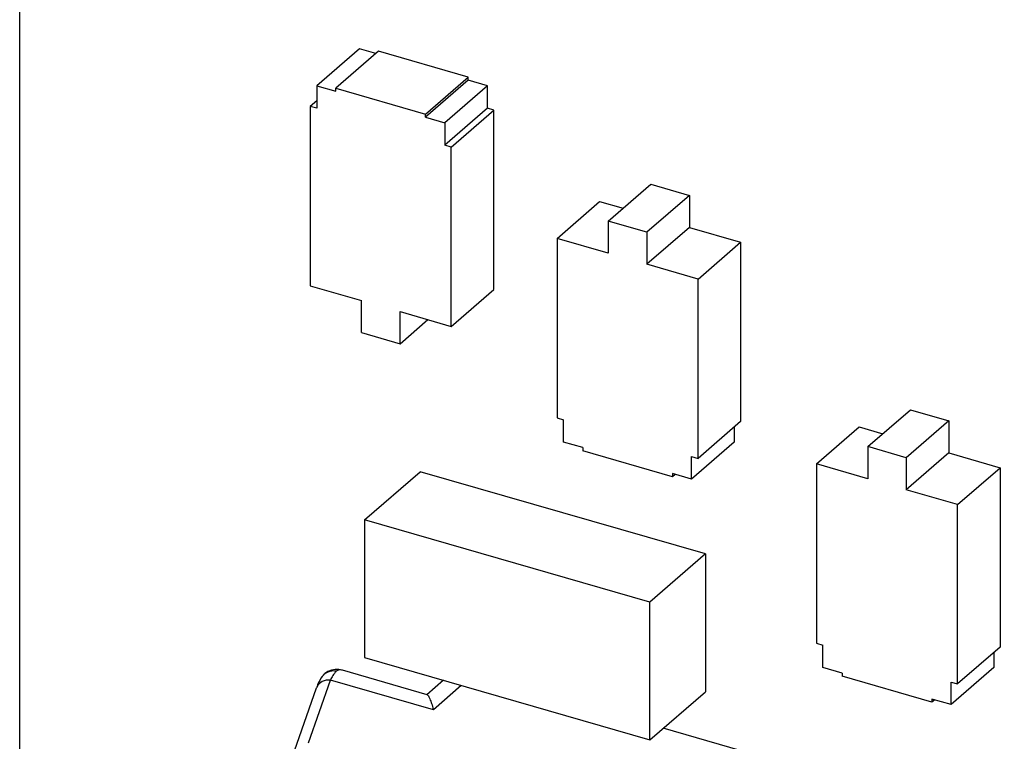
# Model space of a CAD drawing. Header units: millimetres. Extents: x 0 to 210, y 0 to 297.
# Tile 20 of 25: x 71.98 to 78.64, y 243.49 to 248.36. Entities that reach past the tile are written whole.
import ezdxf

# ---------------------------------------------------------------- set-up
doc = ezdxf.new("R2010")
doc.units = ezdxf.units.MM
doc.header["$LTSCALE"] = 19.36
doc.layers.get('0').update_dxf_attribs({"linetype": 'CONTINUOUS'})

msp = doc.modelspace()

# ---------------------------------------------------------------- linework, layer by layer
at = {"color": 7, "linetype": 'Continuous'}
for p, q in [((71.98377, 229.69057), (71.98377, 251.1247)), ((74.27874, 248.16723), (73.99074, 247.91781)), ((74.38989, 248.13514), (74.27874, 248.16723)), ((74.40864, 248.15138), (74.12064, 247.90196)), ((75.01486, 247.97638), (74.40864, 248.15138)), ((74.72686, 247.72696), (75.01486, 247.97638)), ((75.01486, 247.95473), (75.01486, 247.97638)), ((73.99074, 247.91781), (73.99074, 247.76626)), ((73.99074, 247.91781), (74.12064, 247.88031)), ((74.12064, 247.88031), (74.12064, 247.90196)), ((74.12064, 247.90196), (74.72686, 247.72696)), ((75.01486, 247.95473), (74.72686, 247.70531)), ((75.14476, 247.91723), (74.85676, 247.66781)), ((75.14476, 247.91723), (75.01486, 247.95473)), ((75.14476, 247.76567), (75.14476, 247.91723)), ((73.99074, 247.81626), (73.94744, 247.77876)), ((73.94744, 247.77876), (73.94744, 246.56632)), ((73.99074, 247.76626), (73.94744, 247.77876)), ((75.14476, 247.76567), (74.85676, 247.51626)), ((75.18807, 247.75317), (75.14476, 247.76567)), ((74.72686, 247.70531), (74.72686, 247.72696)), ((74.72686, 247.70531), (74.85676, 247.66781)), ((74.90007, 247.50376), (75.18807, 247.75317)), ((75.18807, 246.54074), (75.18807, 247.75317)), ((74.85676, 247.66781), (74.85676, 247.51626)), ((74.90007, 247.50376), (74.85676, 247.51626)), ((74.90007, 246.29132), (74.90007, 247.50376)), ((75.96095, 247.00265), (76.24895, 247.25207)), ((76.24895, 247.25207), (76.50875, 247.17707)), ((76.50875, 247.17707), (76.22075, 246.92765)), ((76.50875, 247.17707), (76.50875, 246.96056)), ((75.61454, 246.88615), (75.90254, 247.13556)), ((75.90254, 247.13556), (76.06145, 247.08969)), ((75.96095, 247.00265), (75.96095, 246.78615)), ((76.22075, 246.92765), (75.96095, 247.00265)), ((76.50875, 246.96056), (76.22075, 246.71115)), ((76.50875, 246.96056), (76.85516, 246.86056)), ((76.22075, 246.92765), (76.22075, 246.71115)), ((75.61454, 246.88615), (75.61454, 245.67371)), ((75.96095, 246.78615), (75.61454, 246.88615)), ((76.56716, 246.61115), (76.85516, 246.86056)), ((76.85516, 246.86056), (76.85516, 245.64813)), ((76.56716, 246.61115), (76.22075, 246.71115)), ((73.94744, 246.56632), (74.29385, 246.46632)), ((76.56716, 245.39871), (76.56716, 246.61115)), ((74.90007, 246.29132), (75.18807, 246.54074)), ((74.29385, 246.24982), (74.29385, 246.46632)), ((74.55365, 246.17482), (74.55365, 246.39132)), ((74.55365, 246.39132), (74.90007, 246.29132)), ((74.55365, 246.17482), (74.74115, 246.3372)), ((74.29385, 246.24982), (74.55365, 246.17482)), ((77.71465, 245.47882), (78.00265, 245.72824)), ((78.00265, 245.72824), (78.26246, 245.65324)), ((75.61454, 245.67371), (75.65784, 245.66121)), ((75.65784, 245.50966), (75.65784, 245.66121)), ((76.85516, 245.64813), (76.56716, 245.39871)), ((78.26246, 245.65324), (77.97446, 245.40382)), ((78.26246, 245.65324), (78.26246, 245.43673)), ((76.81186, 245.61063), (76.81186, 245.50907)), ((77.36824, 245.36232), (77.65624, 245.61173)), ((77.65624, 245.61173), (77.81515, 245.56586)), ((75.78774, 245.47216), (75.65784, 245.50966)), ((76.81186, 245.50907), (76.52386, 245.25966)), ((75.78774, 245.47216), (75.78774, 245.45051)), ((76.39396, 245.27551), (75.78774, 245.45051)), ((77.71465, 245.47882), (77.71465, 245.26232)), ((77.97446, 245.40382), (77.71465, 245.47882)), ((78.26246, 245.43673), (77.97446, 245.18732)), ((78.26246, 245.43673), (78.60887, 245.33673)), ((76.52386, 245.25966), (76.52386, 245.41121)), ((76.52386, 245.41121), (76.56716, 245.39871)), ((77.36824, 245.36232), (77.36824, 244.14988)), ((77.71465, 245.26232), (77.36824, 245.36232)), ((77.97446, 245.40382), (77.97446, 245.18732)), ((74.3146, 244.98448), (74.6901, 245.30967)), ((76.61701, 244.75342), (74.6901, 245.30967)), ((76.39396, 245.29716), (76.39396, 245.27551)), ((76.52386, 245.25966), (76.39396, 245.29716)), ((78.32087, 245.08732), (78.60887, 245.33673)), ((78.60887, 245.33673), (78.60887, 244.1243)), ((76.41271, 245.29174), (76.39396, 245.27551)), ((78.32087, 245.08732), (77.97446, 245.18732)), ((78.32087, 243.87488), (78.32087, 245.08732)), ((74.3146, 244.98448), (74.3146, 244.0535)), ((76.24151, 244.42823), (74.3146, 244.98448)), ((76.61701, 244.75342), (76.24151, 244.42823)), ((76.61701, 244.75342), (76.61701, 243.82245)), ((76.24151, 243.49725), (76.24151, 244.42823)), ((77.36824, 244.14988), (77.41154, 244.13738)), ((77.41154, 243.98583), (77.41154, 244.13738)), ((78.60887, 244.1243), (78.32087, 243.87488)), ((74.3146, 244.0535), (76.24151, 243.49725)), ((78.56556, 244.0868), (78.56556, 243.98524)), ((74.09017, 243.96845), (74.06692, 243.959)), ((74.73772, 243.80227), (74.16416, 243.96784)), ((77.54144, 243.94833), (77.41154, 243.98583)), ((78.56556, 243.98524), (78.27756, 243.73583)), ((74.02853, 243.92663), (74.02841, 243.92648)), ((74.04605, 243.94486), (74.02843, 243.92648)), ((74.06692, 243.959), (74.04605, 243.94486)), ((74.84684, 243.89986), (74.73559, 243.80184)), ((77.54144, 243.94833), (77.54144, 243.92668)), ((78.14766, 243.75168), (77.54144, 243.92668)), ((73.84149, 243.42323), (73.98912, 243.84791)), ((78.27756, 243.73583), (78.27756, 243.88738)), ((78.27756, 243.88738), (78.32087, 243.87488)), ((76.24151, 243.49725), (76.61701, 243.82245)), ((78.14766, 243.77333), (78.14766, 243.75168)), ((78.27756, 243.73583), (78.14766, 243.77333)), ((78.16641, 243.76791), (78.14766, 243.75168)), ((74.77856, 243.70308), (74.77932, 243.70032)), ((79.14847, 242.76331), (76.33263, 243.57617))]:
    msp.add_line(p, q, dxfattribs=at)
at = {"color": 9, "linetype": 'Continuous'}
for p, q in [((73.93552, 243.47662), (74.08319, 243.90128)), ((74.77931, 243.70033), (74.08319, 243.90128)), ((74.96654, 243.86531), (74.77931, 243.70033))]:
    msp.add_line(p, q, dxfattribs=at)
at = {"color": 7, "linetype": 'Continuous'}
msp.add_lwpolyline([(74.16452, 243.96774), (74.14007, 243.97263), (74.11488, 243.97299), (74.09017, 243.96845)], dxfattribs=at)
at = {"color": 9, "linetype": 'Continuous'}
for centre, radius, start, end in [((74.14633, 243.90633), 0.06404, 73.837068, 78.872235), ((74.10203, 243.8694), 0.09314, 130.364569, 142.094571), ((74.10374, 243.86195), 0.10097, 78.910901, 84.971787), ((74.05717, 243.82434), 0.072, 153.890213, 160.897316)]:
    msp.add_arc(centre, radius, start, end, dxfattribs=at)
at = {"color": 7, "linetype": 'Continuous'}
msp.add_arc((74.41208, 243.74391), 0.36461, 151.743741, 154.429728, dxfattribs=at)
at = {"color": 9, "linetype": 'Continuous'}
for points, knots in [([(74.15869, 243.96917), (74.15229, 243.97042), (74.13936, 243.9709), (74.12768, 243.96496), (74.12316, 243.96105)], [0, 0, 0, 0, 0.521963, 1, 1, 1, 1]), ([(74.08317, 243.90129), (74.06476, 243.90287), (74.02781, 243.89743), (73.99994, 243.87117), (73.99252, 243.85603)], [0, 0, 0, 0, 0.5228472, 1, 1, 1, 1]), ([(74.11259, 243.96253), (74.10622, 243.96309), (74.08103, 243.96295), (74.05598, 243.95249), (74.0417, 243.94037)], [0, 0, 0, 0, 0.2546043, 1, 1, 1, 1])]:
    msp.add_open_spline(points, degree=3, knots=knots, dxfattribs=at)
at = {"color": 7, "linetype": 'Continuous'}
for points, knots in [([(74.02853, 243.92663), (74.01514, 243.90942), (74.00184, 243.88259), (73.99161, 243.85508), (73.98912, 243.8479)], [0, 0, 0, 0, 0.741521, 1, 1, 1, 1]), ([(74.11626, 243.95416), (74.11407, 243.95174), (74.10441, 243.94005), (74.09655, 243.92699), (74.09092, 243.91652)], [0, 0, 0, 0, 0.2154717, 1, 1, 1, 1]), ([(74.73805, 243.80217), (74.73933, 243.8018), (74.74202, 243.79897), (74.74804, 243.78982), (74.75688, 243.77079), (74.76786, 243.74043), (74.77489, 243.71654), (74.77856, 243.70308)], [0, 0, 0, 0, 0.0370761, 0.1011106, 0.3096044, 0.6125003, 1, 1, 1, 1])]:
    msp.add_open_spline(points, degree=3, knots=knots, dxfattribs=at)
msp.add_open_spline([(74.12316, 243.96105), (74.12074, 243.95888), (74.11844, 243.95657), (74.11626, 243.95416)], degree=3, dxfattribs=at)

doc.saveas('drawing.dxf')
